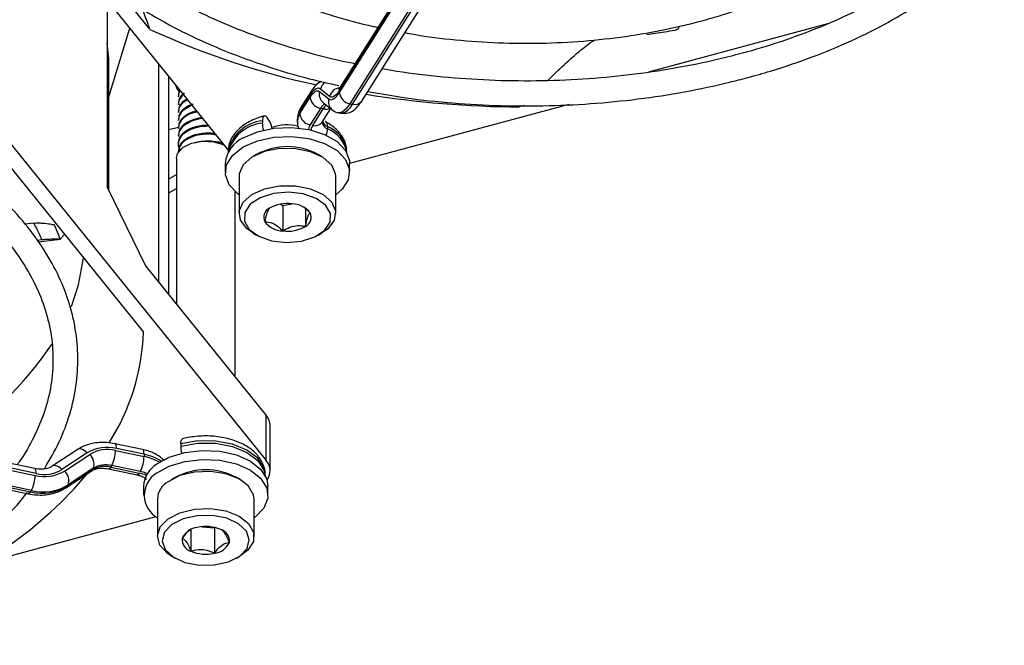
# Model space of a CAD drawing. Header units: millimetres. Extents: x 5 to 414, y 6 to 290.
# Tile 93 of 107: x 391.37 to 401.55, y 153.66 to 160.13. Entities that reach past the tile are written whole.
import ezdxf

# ---------------------------------------------------------------- set-up
doc = ezdxf.new("R2010")
doc.units = ezdxf.units.MM

msp = doc.modelspace()

# ---------------------------------------------------------------- linework, layer by layer
at = {"color": 7, "linetype": 'Continuous', "lineweight": 25}
for p, q in [((396.1121, 161.6827), (394.6674, 159.3914)), ((396.1228, 161.7211), (394.6781, 159.4298)), ((394.6715, 159.3745), (396.1121, 161.6594)), ((394.9024, 159.2853), (396.343, 161.5702)), ((396.2194, 161.5435), (394.7789, 159.2586)), ((394.8057, 159.2529), (396.2463, 161.5378)), ((389.448, 161.0997), (393.9157, 155.5687)), ((393.5249, 158.7784), (391.798, 160.9164)), ((392.7127, 160.0278), (392.4419, 160.3631)), ((392.2705, 160.3314), (392.2705, 158.3964)), ((392.2886, 159.331), (392.5053, 160.0407)), ((399.7192, 160.084), (397.8662, 159.5852)), ((390.3946, 159.6838), (392.6453, 156.8975)), ((392.8042, 157.4113), (392.8042, 159.6706)), ((392.2886, 158.359), (392.2886, 159.623)), ((392.9094, 157.2811), (392.9094, 159.5404)), ((393.0042, 159.4218), (393.0042, 159.4116)), ((393.0042, 159.3401), (393.0042, 159.3299)), ((394.3652, 159.3436), (394.2617, 159.1795)), ((394.2617, 159.1562), (394.3693, 159.3267)), ((394.3759, 159.382), (394.2724, 159.2179)), ((394.466, 159.3845), (394.5609, 159.3084)), ((394.5707, 159.3336), (394.4758, 159.4097)), ((393.0042, 159.2585), (393.0042, 159.2483)), ((394.5019, 159.2728), (394.5968, 159.1967)), ((397.0424, 159.2497), (394.777, 158.6398)), ((394.7789, 159.2586), (394.8057, 159.2529)), ((396.5814, 159.2393), (396.5306, 159.2256)), ((393.0042, 159.1768), (393.0042, 159.1666)), ((394.2617, 159.1795), (394.2617, 159.1562)), ((394.4766, 159.2108), (394.3691, 159.0403)), ((394.396, 159.0346), (394.5035, 159.2052)), ((394.5035, 159.2052), (394.4766, 159.2108)), ((394.4926, 159.067), (394.5819, 159.2086)), ((394.6614, 159.166), (394.6882, 159.1603)), ((392.9094, 158.9909), (393.009, 159.0177)), ((393.0042, 159.0951), (393.0042, 159.0849)), ((393.8746, 159.0816), (393.8746, 159.0582)), ((393.9349, 159.1002), (393.9229, 159.1151)), ((394.2359, 159.0949), (394.2359, 159.0716)), ((394.4927, 159.0685), (394.4926, 159.067)), ((394.5488, 159.0219), (394.5488, 158.9985)), ((393.0042, 159.0135), (393.0042, 159.0033)), ((393.0042, 158.9318), (393.0042, 158.9216)), ((393.0042, 158.8502), (393.0042, 158.84)), ((393.0042, 158.7685), (393.0042, 158.7583)), ((393.5199, 158.7602), (393.5199, 158.7529)), ((393.8159, 158.7339), (393.7806, 158.7135)), ((394.4878, 158.7135), (394.4524, 158.7339)), ((394.7485, 158.7529), (394.7485, 158.7602)), ((392.9861, 158.6962), (392.9861, 157.1861)), ((393.4913, 158.6435), (393.4913, 158.5502)), ((394.777, 158.5502), (394.777, 158.6435)), ((392.9094, 158.4815), (392.9861, 158.5258)), ((393.6342, 158.5094), (393.6342, 158.1244)), ((394.6342, 158.1244), (394.6342, 158.5094)), ((392.2705, 158.3964), (392.6669, 157.5812)), ((392.9094, 158.3366), (392.9861, 158.3809)), ((393.5938, 156.4338), (393.5938, 158.3492)), ((394.0588, 158.2197), (394.0858, 158.206)), ((394.0858, 158.206), (394.1786, 158.2241)), ((394.0858, 158.206), (394.0858, 157.9435)), ((394.3202, 158.1698), (394.3202, 157.9894)), ((391.5122, 158.0234), (391.4226, 158.0123)), ((391.7263, 158.0059), (391.7239, 158.0066)), ((391.7848, 157.8592), (391.8294, 157.9076)), ((393.7806, 157.9204), (393.8159, 157.9)), ((394.4524, 157.9), (394.4878, 157.9204)), ((391.5962, 157.8501), (391.5487, 157.8442)), ((391.5587, 157.831), (391.788, 157.8594)), ((392.6669, 157.5812), (393.9157, 156.0353)), ((391.5213, 155.4863), (387.5522, 156.3202)), ((391.5369, 155.4364), (387.5678, 156.2704)), ((387.5678, 156.2471), (391.5257, 155.4154)), ((387.5189, 156.0763), (391.4769, 155.2446)), ((391.4867, 155.2601), (387.5287, 156.0918)), ((387.4954, 156.0577), (391.4534, 155.2261)), ((393.9157, 155.5687), (393.9157, 156.0353)), ((393.9558, 155.4642), (393.9558, 155.9308)), ((391.9615, 155.6815), (391.7007, 155.5097)), ((392.6359, 155.6837), (392.3516, 155.7434)), ((392.3561, 155.6726), (392.6515, 155.6105)), ((392.6515, 155.6338), (392.3672, 155.6936)), ((393.0303, 155.7421), (393.0303, 155.7188)), ((392.0634, 155.6481), (391.8027, 155.4762)), ((391.8295, 155.4609), (392.0903, 155.6328)), ((392.6515, 155.6338), (392.6515, 155.6105)), ((391.5213, 155.4863), (391.5206, 155.4864)), ((391.8435, 155.288), (392.1043, 155.4598)), ((391.8566, 155.3015), (392.1174, 155.4733)), ((392.1271, 155.4888), (391.8664, 155.317)), ((392.1174, 155.4733), (392.1271, 155.4888)), ((392.2837, 155.4832), (392.5792, 155.4212)), ((392.2844, 155.4831), (392.2837, 155.4832)), ((392.317, 155.5173), (392.3072, 155.5018)), ((392.3072, 155.5018), (392.6027, 155.4397)), ((392.6124, 155.4552), (392.317, 155.5173)), ((392.5792, 155.4212), (392.5784, 155.4214)), ((392.9717, 155.3944), (392.9363, 155.374)), ((393.6435, 155.374), (393.6082, 155.3944)), ((393.9042, 155.4135), (393.9042, 155.4207)), ((391.4769, 155.2446), (391.4867, 155.2601)), ((391.8664, 155.317), (391.8566, 155.3015)), ((392.6471, 155.304), (392.6471, 155.2107)), ((393.9328, 155.2107), (393.9328, 155.304)), ((392.7899, 155.1699), (392.7899, 154.785)), ((393.7899, 154.785), (393.7899, 155.1699)), ((392.7749, 154.9886), (390.3561, 154.3375)), ((393.1351, 154.8556), (393.1351, 154.6327)), ((393.2493, 154.885), (393.3797, 154.8735)), ((393.3797, 154.8735), (393.3836, 154.8763)), ((393.3797, 154.8735), (393.3797, 154.611)), ((392.9363, 154.5809), (392.9717, 154.5605)), ((393.6082, 154.5605), (393.6435, 154.5809))]:
    msp.add_line(p, q, dxfattribs=at)
at = {"color": 7, "linetype": 'Continuous', "lineweight": 25, "flags": 128}
for points in [[(392.9694, 159.4661), (392.9986, 159.4017), (393.0143, 159.3846)], [(394.4758, 159.4097), (394.4644, 159.4162), (394.4521, 159.4185), (394.4389, 159.4165), (394.425, 159.4101), (394.4106, 159.3996), (394.3957, 159.3848), (394.3805, 159.3661), (394.3652, 159.3436)], [(394.3693, 159.3267), (394.3827, 159.3464), (394.3959, 159.3628), (394.409, 159.3757), (394.4216, 159.3849), (394.4337, 159.3905), (394.4453, 159.3922), (394.456, 159.3902), (394.466, 159.3845)], [(394.5609, 159.3084), (394.5723, 159.3019), (394.5846, 159.2996), (394.5978, 159.3016), (394.6116, 159.308), (394.6261, 159.3186), (394.641, 159.3333), (394.6561, 159.352), (394.6715, 159.3745)], [(394.6674, 159.3914), (394.654, 159.3717), (394.6407, 159.3553), (394.6277, 159.3424), (394.6151, 159.3332), (394.6029, 159.3277), (394.5914, 159.3259), (394.5806, 159.3279), (394.5707, 159.3336)], [(394.7789, 159.2586), (394.7597, 159.2304), (394.7407, 159.2071), (394.7221, 159.1887), (394.7041, 159.1755), (394.6867, 159.1675), (394.6703, 159.165), (394.6624, 159.1657)], [(393.9229, 159.1151), (393.9134, 159.125), (393.9044, 159.1309), (393.896, 159.1326), (393.8887, 159.13), (393.8827, 159.1233), (393.8782, 159.1127), (393.8755, 159.0986), (393.8746, 159.0816)], [(394.3691, 159.0403), (394.3565, 159.0146), (394.3512, 158.9929)], [(393.6779, 158.905), (393.8239, 158.9686), (393.9951, 159.0059), (394.1776, 159.0138), (394.3565, 158.9917), (394.5175, 158.9415), (394.6473, 158.8671), (394.7356, 158.7745), (394.7752, 158.6714), (394.777, 158.6435)], [(393.6779, 158.8116), (393.8239, 158.8753), (393.9951, 158.9125), (394.1776, 158.9205), (394.3565, 158.8984), (394.5175, 158.8481), (394.6473, 158.7737), (394.7356, 158.6812), (394.7752, 158.5781), (394.7629, 158.4727), (394.6996, 158.3736), (394.6342, 158.317)], [(392.9861, 158.6962), (392.9982, 158.7452), (393.0529, 158.8059), (393.1437, 158.8499), (393.2568, 158.8705), (393.3749, 158.8646), (393.4801, 158.833), (393.4813, 158.8324)], [(393.6342, 158.317), (393.621, 158.3267), (393.5327, 158.4192), (393.4931, 158.5223), (393.5055, 158.6277), (393.5688, 158.7268), (393.6779, 158.8116)], [(394.6342, 158.5094), (394.6326, 158.5322), (394.5928, 158.6244), (394.5033, 158.7041), (394.3738, 158.7627), (394.2183, 158.7939), (394.0537, 158.7943), (393.8978, 158.7637), (393.7676, 158.7057), (393.677, 158.6263), (393.636, 158.5343), (393.6342, 158.5094)], [(393.7806, 157.9204), (393.7146, 157.9675), (393.649, 158.0546), (393.636, 158.1493), (393.677, 158.2414), (393.7676, 158.3207), (393.8978, 158.3788), (394.0537, 158.4093), (394.2183, 158.409), (394.3738, 158.3778), (394.5033, 158.3192), (394.5928, 158.2394), (394.6326, 158.1472), (394.6184, 158.0526), (394.5517, 157.9657), (394.4878, 157.9204)], [(394.2787, 157.8376), (394.4157, 157.881), (394.5188, 157.9488), (394.5755, 158.0329), (394.5789, 158.1231), (394.5288, 158.2085), (394.431, 158.2789), (394.2974, 158.3257), (394.1441, 158.3433), (393.9896, 158.3296), (393.8526, 158.2863), (393.7495, 158.2184), (393.6928, 158.1344), (393.6894, 158.0442), (393.7396, 157.9587), (393.8374, 157.8884), (393.971, 157.8415), (394.1242, 157.8239), (394.2787, 157.8376)], [(391.8998, 157.1619), (391.9742, 157.3871), (392.0267, 157.6633)], [(393.0303, 155.7421), (393.0313, 155.7591), (393.034, 155.7733), (393.0385, 155.7839), (393.0445, 155.7906), (393.0489, 155.7927)], [(393.9042, 155.4207), (393.8914, 155.4929), (393.8274, 155.5924), (393.7154, 155.6765), (393.5652, 155.7377), (393.3905, 155.7705), (393.2067, 155.772), (393.0303, 155.7421)], [(392.0634, 155.6481), (392.0479, 155.6629), (392.0314, 155.6747), (392.0147, 155.6831), (391.9983, 155.6878), (391.9829, 155.6886), (391.9691, 155.6855), (391.9615, 155.6815)], [(392.3672, 155.6936), (392.3664, 155.7106), (392.3642, 155.7246), (392.3606, 155.735), (392.3557, 155.7414), (392.3516, 155.7434)], [(392.6515, 155.6338), (392.6508, 155.6508), (392.6485, 155.6648), (392.6449, 155.6752), (392.6401, 155.6817), (392.6359, 155.6837)], [(392.7808, 155.5306), (392.912, 155.6043), (393.0739, 155.6536), (393.2532, 155.6746), (393.4355, 155.6655), (393.606, 155.6272), (393.7509, 155.5627), (393.8585, 155.4773), (393.92, 155.3778), (393.9328, 155.304)], [(393.0303, 155.7188), (393.2067, 155.7487), (393.3905, 155.7472), (393.5652, 155.7144), (393.7154, 155.6532), (393.8274, 155.569), (393.8914, 155.4696), (393.9035, 155.4148)], [(392.7808, 155.4373), (392.912, 155.511), (393.0739, 155.5603), (393.2532, 155.5812), (393.4355, 155.5722), (393.606, 155.5339), (393.7509, 155.4694), (393.8585, 155.3839), (393.92, 155.2845), (393.9304, 155.179), (393.889, 155.0761), (393.799, 154.9841), (393.7899, 154.9775)], [(391.5369, 155.4364), (391.5361, 155.4534), (391.5339, 155.4674), (391.5303, 155.4778), (391.5254, 155.4843), (391.5213, 155.4863)], [(391.8027, 155.4762), (391.7871, 155.491), (391.7706, 155.5029), (391.7539, 155.5113), (391.7375, 155.516), (391.7221, 155.5168), (391.7084, 155.5137), (391.7007, 155.5097)], [(392.1174, 155.4733), (392.1083, 155.4628), (392.1043, 155.4598)], [(392.3072, 155.5018), (392.2996, 155.4915), (392.2923, 155.4851), (392.2855, 155.483), (392.2844, 155.4831)], [(392.6869, 155.4326), (392.6546, 155.4442), (392.6124, 155.4552)], [(393.7899, 155.1699), (393.7843, 155.2132), (393.7331, 155.3035), (393.6339, 155.3794), (393.4975, 155.4325), (393.3385, 155.4572), (393.1743, 155.4507), (393.0226, 155.4138), (392.8999, 155.3505)], [(392.6027, 155.4397), (392.595, 155.4294), (392.5877, 155.4231), (392.5809, 155.421), (392.5792, 155.4212)], [(391.8566, 155.3015), (391.8475, 155.291), (391.8435, 155.288)], [(391.4769, 155.2446), (391.4693, 155.2343), (391.4619, 155.228), (391.4552, 155.2259), (391.4534, 155.2261)], [(392.8999, 154.9656), (393.0226, 155.0289), (393.1743, 155.0658), (393.3385, 155.0722), (393.4975, 155.0476), (393.6339, 154.9944), (393.7331, 154.9186), (393.7843, 154.8283), (393.7818, 154.7333), (393.7261, 154.6439), (393.6435, 154.5809)], [(392.9363, 154.5809), (392.8909, 154.611), (392.8147, 154.6953), (392.79, 154.7892), (392.8195, 154.8827), (392.8999, 154.9656)], [(392.9389, 154.9067), (392.8638, 154.8276), (392.84, 154.7384), (392.8706, 154.6499), (392.9517, 154.5728), (393.0736, 154.5164), (393.2216, 154.4874), (393.3778, 154.4894), (393.5235, 154.5221), (393.6409, 154.5816), (393.7161, 154.6607), (393.7398, 154.7499), (393.7093, 154.8383), (393.6282, 154.9155), (393.5063, 154.9719), (393.3583, 155.0009), (393.202, 154.9989), (393.0564, 154.9662), (392.9389, 154.9067)]]:
    msp.add_lwpolyline(points, dxfattribs=at)
at = {"color": 7, "linetype": 'Continuous', "lineweight": 25}
for centre, radius, start, end in [((396.1107, 167.3531), 8.0751, 245.11493, 258.04593), ((390.3472, 159.6225), 1.9415, 0.01468, 7.84406), ((394.5917, 159.3802), 0.1197, 123.82975, 165.76585), ((394.7382, 159.3923), 0.0708, 148.05182, 180.74679), ((394.436, 159.3446), 0.0708, 148.08265, 180.74636), ((394.4993, 159.3395), 0.1307, 185.62026, 260.02428), ((394.5706, 159.3565), 0.1083, 165.01996, 230.62561), ((394.6853, 159.3052), 0.1181, 96.34649, 166.10035), ((394.8015, 159.3873), 0.1307, 185.62026, 260.02428), ((396.5912, 169.5748), 10.3494, 260.86129, 269.66452), ((394.5702, 159.1623), 0.1054, 116.93818, 152.58155), ((394.6208, 159.1383), 0.135, 128.19031, 150.28974), ((394.6656, 159.2804), 0.1083, 165.01857, 230.76425), ((394.6644, 159.3108), 0.1527, 279.38958, 337.74509), ((394.8309, 159.3382), 0.0889, 253.54549, 323.47571), ((394.3921, 159.0934), 0.1562, 146.55617, 179.14925), ((394.3922, 159.07), 0.1563, 146.56443, 178.81171), ((394.3325, 159.1804), 0.0708, 148.05182, 180.74679), ((394.3917, 159.169), 0.1307, 185.62026, 260.02428), ((394.5278, 159.3042), 0.1019, 256.23062, 297.75619), ((393.9126, 158.6831), 0.4002, 95.46046, 168.90277), ((393.9162, 158.6529), 0.4075, 95.86195, 166.31288), ((394.158, 159.0637), 0.2835, 181.11063, 195.97032), ((393.7274, 158.954), 0.2539, 11.20752, 35.15849), ((394.1344, 158.5141), 0.5253, 78.07312, 107.80219), ((394.484, 158.9768), 0.1054, 146.67662, 174.61575), ((394.4212, 159.12), 0.0889, 253.54549, 323.47571), ((394.5824, 159.0825), 0.0904, 189.41594, 248.18518), ((394.5893, 159.114), 0.1007, 203.53418, 246.27847), ((394.4941, 159.0286), 0.0551, 352.91603, 55.87359), ((394.4355, 158.7284), 0.3146, 5.80112, 68.89855), ((394.3804, 159.0034), 0.1684, 335.72053, 358.3396), ((394.4307, 158.6992), 0.3218, 9.86898, 68.47263), ((393.8066, 158.6158), 0.3166, 114.00359, 174.96854), ((394.1342, 158.1472), 0.6674, 61.5213, 118.4787), ((394.1318, 157.8615), 0.3658, 82.0279, 120.12878), ((394.1744, 157.977), 0.2469, 38.16072, 88.11243), ((393.9911, 158.0846), 0.1026, 114.72169, 207.20739), ((394.2773, 158.0826), 0.1026, 294.72169, 27.20739), ((389.5732, 156.9759), 2.2039, 23.36955, 28.37977), ((394.094, 158.1903), 0.2469, 218.16072, 268.11243), ((394.1366, 158.3058), 0.3658, 262.0279, 300.12878), ((390.3754, 156.9725), 2.2712, 327.47049, 358.10733), ((388.7649, 158.747), 3.5369, 300.68132, 326.28584), ((393.7933, 155.9283), 0.1625, 0.84803, 41.16834), ((392.2704, 155.3033), 0.4021, 76.06503, 120.97555), ((392.2713, 155.3311), 0.3518, 76.06503, 120.97555), ((392.0213, 155.6742), 0.3348, 332.03449, 359.71321), ((393.3137, 155.7243), 0.2835, 181.11063, 195.97032), ((392.0017, 155.5334), 0.1331, 340.43478, 48.28551), ((392.3167, 155.6122), 0.3348, 332.03449, 359.71321), ((392.5579, 155.14), 0.5026, 57.30201, 79.26335), ((392.5536, 155.1031), 0.5167, 60.16989, 79.08055), ((393.7965, 155.4644), 0.1583, 322.93826, 41.1933), ((391.6226, 155.8057), 0.4021, 256.06503, 300.97555), ((391.6216, 155.7779), 0.3518, 256.06503, 300.97555), ((391.7409, 155.3616), 0.1331, 340.43478, 48.28551), ((392.2467, 155.2579), 0.2513, 76.06503, 120.97555), ((392.2565, 155.2734), 0.2513, 76.06503, 120.97555), ((392.9275, 155.2913), 0.2807, 121.49638, 177.40209), ((393.2899, 154.7914), 0.6818, 62.17576, 117.82424), ((388.9725, 157.998), 4.0166, 304.64291, 320.30962), ((391.191, 155.4171), 0.3348, 332.03449, 359.71321), ((392.5281, 155.0717), 0.3754, 66.60041, 78.54231), ((392.9208, 155.2101), 0.2669, 121.64095, 240.62914), ((391.5979, 155.7324), 0.5026, 256.06503, 300.97555), ((391.6077, 155.7479), 0.5026, 256.06503, 300.97555), ((393.0068, 155.1616), 0.2171, 119.50881, 177.81344), ((393.2206, 154.6857), 0.1927, 96.06958, 155.41042), ((393.2891, 154.4902), 0.3972, 66.92517, 102.93548), ((393.4119, 154.7366), 0.1234, 353.42199, 74.5458), ((393.168, 154.7517), 0.1234, 173.42199, 254.5458), ((393.3593, 154.8026), 0.1927, 276.06958, 335.41042), ((393.2908, 154.9981), 0.3972, 246.92517, 282.93548)]:
    msp.add_arc(centre, radius, start, end, dxfattribs=at)
for points, knots in [([(391.3301, 163.2749), (391.3092, 163.2316), (391.2428, 163.0941), (391.1782, 162.8546), (391.1357, 162.5607), (391.1411, 162.2662), (391.191, 161.9741), (391.2856, 161.6865), (391.4238, 161.4056), (391.6049, 161.1332), (391.8276, 160.8716), (392.0902, 160.623), (392.3905, 160.3895), (392.7259, 160.1733), (393.0935, 159.9762), (393.4898, 159.7994), (393.9123, 159.6456), (394.305, 159.5264), (394.563, 159.4694), (394.6659, 159.4466)], [0, 0, 0, 0, 0.02837891, 0.09019036, 0.1516482, 0.21285279, 0.27397894, 0.33517229, 0.39660673, 0.45837096, 0.52046084, 0.58280986, 0.64533043, 0.70794373, 0.77059219, 0.83323225, 0.89584859, 0.95843596, 1, 1, 1, 1]), ([(394.8308, 159.6719), (394.8217, 159.6735), (394.6586, 159.7027), (394.3551, 159.7822), (393.9266, 159.9109), (393.5232, 160.0642), (393.1464, 160.2371), (392.7999, 160.4289), (392.4865, 160.6376), (392.2089, 160.861), (391.9693, 161.0972), (391.7694, 161.344), (391.6106, 161.5993), (391.494, 161.8613), (391.4204, 162.1284), (391.3903, 162.3989), (391.4061, 162.6709), (391.4587, 162.9261), (391.5274, 163.0882), (391.5583, 163.1611)], [0, 0, 0, 0, 0.00368376, 0.06632577, 0.12893329, 0.19150028, 0.25402289, 0.31650149, 0.37894398, 0.44137089, 0.50380689, 0.56631023, 0.62897107, 0.69190922, 0.75524869, 0.81905502, 0.88324949, 0.94754096, 1, 1, 1, 1]), ([(392.3631, 162.9889), (392.3392, 162.9194), (392.2857, 162.7638), (392.2565, 162.5163), (392.2659, 162.2523), (392.3217, 161.9912), (392.4213, 161.7357), (392.5643, 161.4879), (392.7492, 161.25), (392.9748, 161.0245), (393.2385, 160.8137), (393.5377, 160.62), (393.869, 160.4458), (394.2282, 160.2919), (394.6134, 160.1631), (394.8957, 160.0824), (395.0523, 160.0522), (395.0686, 160.0491)], [0, 0, 0, 0, 0.0574546, 0.1285355, 0.1992102, 0.2697748, 0.3404974, 0.4116545, 0.4833487, 0.5555193, 0.6280217, 0.7007065, 0.7734613, 0.8462041, 0.9189077, 0.991565, 1, 1, 1, 1]), ([(398.4189, 160.1159), (398.4891, 160.1356), (398.6925, 160.1927), (399.0137, 160.3055), (399.3713, 160.4606), (399.6999, 160.6372), (399.998, 160.8328), (400.256, 161.0478), (400.4165, 161.1993), (400.4785, 161.2819), (400.4797, 161.2835)], [0, 0, 0, 0, 0.0803051, 0.2327735, 0.385415, 0.5382049, 0.6911285, 0.8441199, 0.996995, 1, 1, 1, 1]), ([(394.9657, 159.3857), (395.0757, 159.3657), (395.3438, 159.3168), (395.7833, 159.2685), (396.2773, 159.2373), (396.7744, 159.2333), (397.27, 159.2554), (397.7602, 159.3037), (398.2409, 159.3778), (398.6167, 159.4576), (398.9108, 159.5329), (399.1993, 159.6155), (399.5621, 159.7384), (399.9687, 159.9068), (400.3478, 160.0965), (400.696, 160.3062), (401.0117, 160.5338), (401.2868, 160.7794), (401.4648, 160.9602), (401.5382, 161.0621), (401.5461, 161.0731)], [0, 0, 0, 0, 0.0441264, 0.1075139, 0.1708885, 0.2342573, 0.2976275, 0.3610043, 0.4243948, 0.4878064, 0.5139507, 0.5473717, 0.6108325, 0.6743448, 0.7379001, 0.8014961, 0.8651224, 0.9287461, 0.9923117, 1, 1, 1, 1]), ([(401.2518, 161.1213), (401.18, 161.045), (401.0327, 160.8885), (400.7613, 160.6669), (400.4526, 160.4555), (400.1097, 160.2613), (399.7366, 160.0855), (399.3431, 159.933), (399.0342, 159.8345), (398.8612, 159.7871), (398.826, 159.7774)], [0, 0, 0, 0, 0.1333315, 0.2735161, 0.4135099, 0.5534458, 0.6933839, 0.8333702, 0.9660911, 1, 1, 1, 1]), ([(392.7127, 160.0278), (392.7064, 160.0456), (392.681, 160.1176), (392.6537, 160.1873), (392.6332, 160.2397)], [0, 0, 0, 0, 0.2474337, 1, 1, 1, 1]), ([(395.3493, 159.9942), (395.3794, 159.9882), (395.5491, 159.9541), (395.8712, 159.9169), (396.3105, 159.8846), (396.7539, 159.8807), (397.1956, 159.9026), (397.6309, 159.9512), (398.0414, 160.0213), (398.298, 160.0856), (398.4189, 160.1159)], [0, 0, 0, 0, 0.030346, 0.1710949, 0.3117992, 0.452483, 0.5931717, 0.733884, 0.8746447, 1, 1, 1, 1]), ([(398.178, 160.0548), (398.1788, 160.0505), (398.1807, 160.0406), (398.1684, 160.0281), (398.154, 160.02), (398.1401, 160.02), (398.1392, 160.02)], [0, 0, 0, 0, 0.2055049, 0.4793611, 0.967189, 1, 1, 1, 1]), ([(397.8502, 159.9755), (397.8784, 159.9792), (397.9758, 159.9917), (398.0713, 160.0084), (398.1391, 160.0203)], [0, 0, 0, 0, 0.2896805, 1, 1, 1, 1]), ([(396.8266, 159.4984), (396.9374, 159.6077), (397.0895, 159.7576), (397.261, 159.885), (397.3076, 159.9196)], [0, 0, 0, 0, 0.728653, 1, 1, 1, 1]), ([(398.826, 159.7774), (398.7488, 159.7575), (398.5246, 159.6994), (398.1397, 159.6212), (397.67, 159.5518), (397.1905, 159.5078), (396.706, 159.4896), (396.2203, 159.4968), (395.739, 159.5314), (395.3685, 159.5731), (395.1643, 159.6113), (395.1138, 159.6207)], [0, 0, 0, 0, 0.0667543, 0.1939887, 0.3212993, 0.44865, 0.5760266, 0.7034141, 0.8307958, 0.9581527, 1, 1, 1, 1]), ([(391.6209, 155.4845), (391.6747, 155.5762), (391.7828, 155.7605), (391.89, 156.0484), (391.9555, 156.3414), (391.9746, 156.6361), (391.9485, 156.9297), (391.8775, 157.2199), (391.7623, 157.5046), (391.6038, 157.7818), (391.403, 158.0494), (391.1614, 158.3052), (390.8808, 158.547), (390.5636, 158.7726), (390.2128, 158.9801), (389.8314, 159.1679), (389.4222, 159.3338), (389.0009, 159.4758), (388.7075, 159.5497), (388.5663, 159.5853)], [0, 0, 0, 0, 0.0584732, 0.1175707, 0.1763201, 0.2347653, 0.2930438, 0.3513098, 0.4097253, 0.4684218, 0.5274407, 0.5867451, 0.6462577, 0.7058965, 0.7655952, 0.8253051, 0.8849985, 0.9446661, 1, 1, 1, 1]), ([(394.4845, 159.4886), (394.4758, 159.4847), (394.4433, 159.4699), (394.4106, 159.4325), (394.3859, 159.3965), (394.3759, 159.382)], [0, 0, 0, 0, 0.1797402, 0.6688892, 1, 1, 1, 1]), ([(394.6781, 159.4298), (394.6725, 159.4219), (394.6629, 159.4083), (394.6622, 159.408), (394.6619, 159.4079)], [0, 0, 0, 0, 0.5836947, 1, 1, 1, 1]), ([(388.4895, 159.3375), (388.598, 159.3116), (388.8554, 159.2501), (389.2393, 159.126), (389.6399, 158.9709), (390.0124, 158.7949), (390.3544, 158.6006), (390.6628, 158.3897), (390.9351, 158.1643), (391.1691, 157.9265), (391.3632, 157.6783), (391.516, 157.422), (391.6265, 157.1591), (391.694, 156.8915), (391.7176, 156.6207), (391.6961, 156.3486), (391.6308, 156.0776), (391.5166, 155.8117), (391.417, 155.6268), (391.3438, 155.5341), (391.3367, 155.5251)], [0, 0, 0, 0, 0.0429441, 0.1019301, 0.1608771, 0.2197821, 0.2786462, 0.3374781, 0.3962979, 0.4551324, 0.5140406, 0.5731119, 0.6324619, 0.6922041, 0.7523856, 0.8129079, 0.8734636, 0.9337256, 0.9935736, 1, 1, 1, 1]), ([(393.0235, 159.3991), (393.0206, 159.3958), (393.0046, 159.3778), (393.0067, 159.3569), (393.0084, 159.3399)], [0, 0, 0, 0, 0.18412308, 1, 1, 1, 1]), ([(393.0277, 159.394), (393.0231, 159.389), (393.0052, 159.3694), (393.007, 159.3467), (393.0084, 159.3297)], [0, 0, 0, 0, 0.253453, 1, 1, 1, 1]), ([(393.0671, 159.3704), (393.0457, 159.3501), (393.0093, 159.3154), (393.0086, 159.275), (393.0084, 159.2582)], [0, 0, 0, 0, 0.5862564, 1, 1, 1, 1]), ([(393.061, 159.3528), (393.0423, 159.3348), (393.0088, 159.3025), (393.0085, 159.2648), (393.0084, 159.248)], [0, 0, 0, 0, 0.555576, 1, 1, 1, 1]), ([(393.0974, 159.3077), (393.087, 159.3016), (393.0487, 159.2791), (393.0104, 159.233), (393.009, 159.1931), (393.0084, 159.1766)], [0, 0, 0, 0, 0.1802339, 0.660827, 1, 1, 1, 1]), ([(393.1045, 159.2989), (393.0915, 159.2924), (393.0484, 159.2711), (393.0107, 159.2226), (393.0091, 159.1828), (393.0084, 159.1664)], [0, 0, 0, 0, 0.202613, 0.67008623, 1, 1, 1, 1]), ([(393.159, 159.2544), (393.1449, 159.2496), (393.1096, 159.2376), (393.0557, 159.2015), (393.01, 159.1517), (393.0088, 159.1115), (393.0084, 159.0949)], [0, 0, 0, 0, 0.1514067, 0.3805942, 0.7437248, 1, 1, 1, 1]), ([(393.1503, 159.2421), (393.1207, 159.2283), (393.0603, 159.2), (393.0103, 159.1412), (393.0089, 159.1013), (393.0084, 159.0847)], [0, 0, 0, 0, 0.3611024, 0.7356602, 1, 1, 1, 1]), ([(394.6919, 159.1605), (394.7164, 159.1593), (394.7644, 159.1571), (394.8258, 159.1926), (394.8681, 159.2343), (394.8925, 159.2706), (394.9024, 159.2853)], [0, 0, 0, 0, 0.2552055, 0.4981242, 0.7974099, 1, 1, 1, 1]), ([(393.1968, 159.1846), (393.1926, 159.1838), (393.1637, 159.1786), (393.1176, 159.1589), (393.0552, 159.1205), (393.0101, 159.0699), (393.0089, 159.0299), (393.0084, 159.0133)], [0, 0, 0, 0, 0.0371175, 0.2525126, 0.4543934, 0.7742588, 1, 1, 1, 1]), ([(393.2054, 159.174), (393.1876, 159.1706), (393.1332, 159.1602), (393.0625, 159.1172), (393.01, 159.0599), (393.0089, 159.0197), (393.0084, 159.0031)], [0, 0, 0, 0, 0.1516132, 0.4651641, 0.7787151, 1, 1, 1, 1]), ([(393.8932, 159.1321), (393.8662, 159.124), (393.7879, 159.1003), (393.6792, 159.0421), (393.5855, 158.955), (393.5286, 158.8584), (393.5242, 158.7901), (393.5223, 158.7591)], [0, 0, 0, 0, 0.1313163, 0.3817509, 0.609703, 0.8223275, 1, 1, 1, 1]), ([(394.2724, 159.2179), (394.2604, 159.1966), (394.2388, 159.1583), (394.2402, 159.1149), (394.2408, 159.0956)], [0, 0, 0, 0, 0.5579505, 1, 1, 1, 1]), ([(394.5968, 159.1967), (394.6173, 159.1811), (394.6387, 159.1647), (394.6638, 159.166), (394.665, 159.1661)], [0, 0, 0, 0, 0.9518084, 1, 1, 1, 1]), ([(393.3256, 159.0251), (393.3028, 159.0249), (393.2436, 159.0244), (393.1489, 159.0021), (393.0609, 158.9547), (393.0096, 158.8909), (392.9965, 158.8281), (393.0187, 158.7923), (393.0276, 158.7779)], [0, 0, 0, 0, 0.1166846, 0.3033681, 0.4960601, 0.6887521, 0.8754356, 1, 1, 1, 1]), ([(393.254, 159.1138), (393.2303, 159.1101), (393.1817, 159.1025), (393.1173, 159.0777), (393.0553, 159.0387), (393.0101, 158.9883), (393.0089, 158.9482), (393.0084, 158.9316)], [0, 0, 0, 0, 0.1752097, 0.3597138, 0.5326418, 0.8066335, 1, 1, 1, 1]), ([(393.2616, 159.1044), (393.2602, 159.1044), (393.2225, 159.1031), (393.1486, 159.0828), (393.0621, 159.0366), (393.0101, 158.978), (393.0089, 158.938), (393.0084, 158.9214)], [0, 0, 0, 0, 0.0098623, 0.2709178, 0.5403756, 0.8098333, 1, 1, 1, 1]), ([(393.3195, 159.0327), (393.2988, 159.0335), (393.2529, 159.0354), (393.1828, 159.0202), (393.1173, 158.9963), (393.0553, 158.9569), (393.0101, 158.9067), (393.0089, 158.8666), (393.0084, 158.85)], [0, 0, 0, 0, 0.1306662, 0.2891668, 0.448179, 0.5972144, 0.83335, 1, 1, 1, 1]), ([(394.2409, 159.0735), (394.2388, 159.0603), (394.2349, 159.0348), (394.2468, 159.0119), (394.2525, 159.0009)], [0, 0, 0, 0, 0.5194577, 1, 1, 1, 1]), ([(394.7424, 158.7623), (394.7438, 158.7782), (394.7485, 158.8314), (394.7077, 158.9174), (394.6343, 159.0078), (394.5616, 159.052), (394.525, 159.0742)], [0, 0, 0, 0, 0.12376173, 0.41391724, 0.70491198, 1, 1, 1, 1]), ([(393.3894, 158.9462), (393.3832, 158.9479), (393.3438, 158.9586), (393.2687, 158.9545), (393.183, 158.9392), (393.1172, 158.9145), (393.0553, 158.8753), (393.0101, 158.825), (393.0089, 158.7849), (393.0084, 158.7683)], [0, 0, 0, 0, 0.0385403, 0.2453264, 0.3829217, 0.520961, 0.6503395, 0.8553302, 1, 1, 1, 1]), ([(393.3976, 158.936), (393.3761, 158.9393), (393.3309, 158.9461), (393.2455, 158.9421), (393.1487, 158.9208), (393.0621, 158.873), (393.0101, 158.8148), (393.0089, 158.7747), (393.0084, 158.7581)], [0, 0, 0, 0, 0.1220594, 0.256741, 0.4527055, 0.6549773, 0.8572491, 1, 1, 1, 1]), ([(393.4747, 158.841), (393.4728, 158.8422), (393.4474, 158.8583), (393.3696, 158.8725), (393.2699, 158.8739), (393.2016, 158.861), (393.1732, 158.8523), (393.1677, 158.8507)], [0, 0, 0, 0, 0.028634, 0.366974, 0.7142061, 0.945254, 1, 1, 1, 1]), ([(393.4904, 158.8211), (393.4836, 158.8258), (393.4617, 158.8407), (393.4218, 158.8507), (393.3922, 158.8558), (393.3855, 158.857)], [0, 0, 0, 0, 0.2609326, 0.8316217, 1, 1, 1, 1]), ([(393.9482, 158.1778), (393.9413, 158.1698), (393.9294, 158.1559), (393.9122, 158.0969), (393.9036, 158.0559), (393.8998, 158.0377)], [0, 0, 0, 0, 0.43911654, 0.75136694, 1, 1, 1, 1]), ([(394.3685, 158.1295), (394.3419, 158.1579), (394.3149, 158.1867), (394.2864, 158.1976), (394.2861, 158.1977)], [0, 0, 0, 0, 0.98688697, 1, 1, 1, 1]), ([(394.3202, 157.9894), (394.3271, 158.0214), (394.3389, 158.0763), (394.3561, 158.117), (394.3647, 158.1257), (394.3685, 158.1295)], [0, 0, 0, 0, 0.4391165, 0.7513669, 1, 1, 1, 1]), ([(391.5122, 158.0234), (391.52, 158.0242), (391.5384, 158.0261), (391.5734, 158.0263), (391.6258, 158.0232), (391.685, 158.0151), (391.7103, 158.0096), (391.7239, 158.0066)], [0, 0, 0, 0, 0.065572, 0.1529534, 0.3086083, 0.6284302, 1, 1, 1, 1]), ([(391.7751, 157.8866), (391.7727, 157.8928), (391.757, 157.933), (391.7391, 157.9729), (391.7239, 158.0066)], [0, 0, 0, 0, 0.1554755, 1, 1, 1, 1]), ([(393.8998, 158.0377), (393.9265, 158.0362), (393.972, 158.0337), (394.0383, 157.991), (394.0712, 157.9581), (394.0858, 157.9435)], [0, 0, 0, 0, 0.4391165, 0.7513669, 1, 1, 1, 1]), ([(394.0858, 157.9435), (394.0973, 157.9504), (394.1337, 157.9722), (394.2004, 157.9978), (394.2695, 157.9998), (394.3068, 157.9921), (394.3202, 157.9894)], [0, 0, 0, 0, 0.1560255, 0.4937074, 0.8190578, 1, 1, 1, 1]), ([(391.7848, 157.8592), (391.773, 157.8587), (391.755, 157.8581), (391.7038, 157.8573), (391.6637, 157.8559), (391.6295, 157.8536), (391.6081, 157.8515), (391.5979, 157.8503), (391.5962, 157.8501)], [0, 0, 0, 0, 0.4194787, 0.6433073, 0.8042161, 0.9036154, 0.9845462, 1, 1, 1, 1]), ([(391.7848, 157.8592), (391.7839, 157.8615), (391.7808, 157.8707), (391.7775, 157.8798), (391.7751, 157.8866)], [0, 0, 0, 0, 0.2612173, 1, 1, 1, 1]), ([(392.3516, 155.7434), (392.323, 155.7482), (392.2425, 155.7617), (392.1163, 155.7517), (392.0169, 155.7161), (391.9707, 155.6873), (391.9615, 155.6815)], [0, 0, 0, 0, 0.2044531, 0.5764785, 0.9148705, 1, 1, 1, 1]), ([(393.9025, 155.4163), (393.9031, 155.4195), (393.9107, 155.4597), (393.8839, 155.5382), (393.8225, 155.6354), (393.7234, 155.7163), (393.5935, 155.7786), (393.4379, 155.8172), (393.2706, 155.828), (393.1388, 155.8148), (393.068, 155.7974), (393.0489, 155.7927)], [0, 0, 0, 0, 0.01063804, 0.13566326, 0.25807088, 0.38677787, 0.52447381, 0.66574404, 0.80673394, 0.9479252, 1, 1, 1, 1]), ([(392.86, 155.5702), (392.8342, 155.5922), (392.7792, 155.6392), (392.6956, 155.6702), (392.6446, 155.6817), (392.6359, 155.6837)], [0, 0, 0, 0, 0.4216523, 0.9019566, 1, 1, 1, 1]), ([(391.7007, 155.5097), (391.6913, 155.5043), (391.6636, 155.4885), (391.6026, 155.4749), (391.5465, 155.4828), (391.5213, 155.4863)], [0, 0, 0, 0, 0.2198841, 0.6499663, 1, 1, 1, 1]), ([(392.1043, 155.4598), (392.1137, 155.4652), (392.1414, 155.481), (392.2023, 155.4946), (392.2585, 155.4867), (392.2837, 155.4832)], [0, 0, 0, 0, 0.2198841, 0.6499663, 1, 1, 1, 1]), ([(392.5792, 155.4212), (392.5922, 155.4179), (392.6236, 155.41), (392.6596, 155.3917), (392.6767, 155.3744), (392.6764, 155.3742), (392.6763, 155.3742)], [0, 0, 0, 0, 0.2133074, 0.5151355, 0.8023113, 1, 1, 1, 1]), ([(391.4534, 155.2261), (391.482, 155.2213), (391.5625, 155.2078), (391.6887, 155.2178), (391.7881, 155.2534), (391.8342, 155.2822), (391.8435, 155.288)], [0, 0, 0, 0, 0.2044531, 0.5764785, 0.9148705, 1, 1, 1, 1]), ([(384.8642, 153.5543), (384.9742, 153.5342), (385.2423, 153.4853), (385.6818, 153.437), (386.1758, 153.4058), (386.6729, 153.4018), (387.1685, 153.4239), (387.6586, 153.4722), (388.1394, 153.5463), (388.5152, 153.6261), (388.8092, 153.7014), (389.0977, 153.7841), (389.4606, 153.9069), (389.8671, 154.0753), (390.2463, 154.265), (390.5945, 154.4747), (390.9102, 154.7023), (391.1853, 154.9479), (391.3633, 155.1287), (391.4367, 155.2306), (391.4446, 155.2416)], [0, 0, 0, 0, 0.0441264, 0.1075139, 0.1708885, 0.2342573, 0.2976275, 0.3610043, 0.4243948, 0.4878064, 0.5139507, 0.5473717, 0.6108325, 0.6743448, 0.7379001, 0.8014961, 0.8651224, 0.9287461, 0.9923117, 1, 1, 1, 1]), ([(393.1374, 154.8556), (393.1329, 154.8537), (393.1113, 154.8448), (393.0788, 154.8096), (393.0542, 154.7774), (393.0454, 154.7658)], [0, 0, 0, 0, 0.1452221, 0.6945137, 1, 1, 1, 1]), ([(393.5345, 154.7224), (393.5217, 154.7533), (393.4997, 154.8061), (393.4715, 154.8412), (393.459, 154.8475), (393.4555, 154.8493)], [0, 0, 0, 0, 0.5010288, 0.8573043, 1, 1, 1, 1]), ([(393.0454, 154.7658), (393.0582, 154.7588), (393.0802, 154.7467), (393.1121, 154.6901), (393.1281, 154.6504), (393.1351, 154.6327)], [0, 0, 0, 0, 0.43911654, 0.75136694, 1, 1, 1, 1]), ([(393.1351, 154.6327), (393.1701, 154.6416), (393.23, 154.6568), (393.3171, 154.6399), (393.3605, 154.6199), (393.3797, 154.611)], [0, 0, 0, 0, 0.4391165, 0.7513669, 1, 1, 1, 1]), ([(393.3797, 154.611), (393.3885, 154.6227), (393.4132, 154.6554), (393.4588, 154.6998), (393.5029, 154.719), (393.5269, 154.7216), (393.5345, 154.7224)], [0, 0, 0, 0, 0.1809422, 0.5062926, 0.8439745, 1, 1, 1, 1])]:
    msp.add_open_spline(points, degree=3, knots=knots, dxfattribs=at)

doc.saveas('drawing.dxf')
